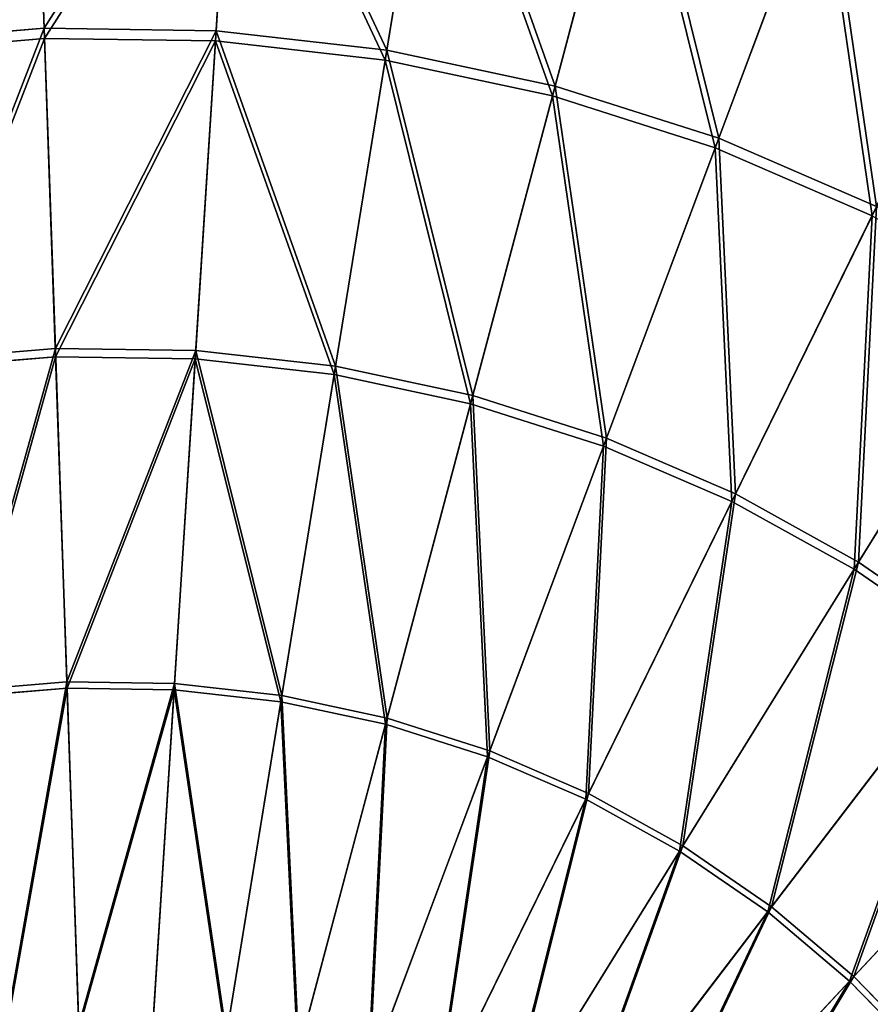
# Model space of a CAD drawing. Extents: x 0 to 335, y 0 to 335.
# Tile 86 of 101: x 163 to 202, y 203 to 248. Entities that reach past the tile are written whole.
import ezdxf

# ---------------------------------------------------------------- set-up
doc = ezdxf.new("R2010")
doc.units = 0
doc.layers.get('0').update_dxf_attribs({"color": 13, "linetype": 'CONTINUOUS'})

# ---------------------------------------------------------------- blocks, each defined once
blk = doc.blocks.new('GROUP_6')
for p, q in [((164.625, 247.527, 145.517), (164.144, 261.424, 137.192)), ((172.493, 247.413, 145.517), (173.376, 261.29, 137.192)), ((164.642, 247.056, 144.634), (164.163, 260.868, 136.359)), ((172.463, 246.942, 144.634), (173.34, 260.735, 136.359)), ((180.311, 246.529, 145.517), (182.55, 260.252, 137.192)), ((180.235, 246.063, 144.634), (182.46, 259.704, 136.359)), ((188.005, 244.882, 145.517), (191.578, 258.32, 137.192)), ((191.435, 257.783, 136.359), (187.883, 244.426, 144.634)), ((195.5, 242.489, 145.517), (200.374, 255.513, 137.192)), ((200.179, 254.992, 136.359), (195.335, 242.048, 144.634)), ((156.785, 246.869, 145.517), (164.625, 247.527, 145.517)), ((165.132, 232.88, 152.44), (164.625, 247.527, 145.517)), ((164.625, 247.527, 145.517), (172.493, 247.413, 145.517)), ((171.562, 232.787, 152.44), (172.493, 247.413, 145.517)), ((172.493, 247.413, 145.517), (180.311, 246.529, 145.517)), ((156.847, 246.402, 144.634), (164.642, 247.056, 144.634)), ((164.642, 247.056, 144.634), (172.463, 246.942, 144.634)), ((165.146, 232.498, 151.515), (164.642, 247.056, 144.634)), ((172.463, 246.942, 144.634), (171.537, 232.405, 151.515)), ((180.235, 246.063, 144.634), (172.463, 246.942, 144.634)), ((177.951, 232.064, 152.44), (180.311, 246.529, 145.517)), ((180.311, 246.529, 145.517), (188.005, 244.882, 145.517)), ((180.235, 246.063, 144.634), (177.889, 231.687, 151.515)), ((187.883, 244.426, 144.634), (180.235, 246.063, 144.634)), ((184.238, 230.719, 152.44), (188.005, 244.882, 145.517)), ((188.005, 244.882, 145.517), (195.5, 242.489, 145.517)), ((187.883, 244.426, 144.634), (184.14, 230.349, 151.515)), ((195.335, 242.048, 144.634), (187.883, 244.426, 144.634)), ((190.363, 228.764, 152.44), (195.5, 242.489, 145.517)), ((195.5, 242.489, 145.517), (202.725, 239.373, 145.517)), ((195.335, 242.048, 144.634), (190.229, 228.405, 151.515)), ((202.517, 238.95, 144.634), (195.335, 242.048, 144.634)), ((196.268, 226.217, 152.44), (202.725, 239.373, 145.517)), ((202.517, 238.95, 144.634), (196.099, 225.874, 151.515)), ((209.361, 235.163, 144.634), (201.692, 222.779, 151.515)), ((201.894, 223.104, 152.44), (209.609, 235.564, 145.517)), ((158.725, 232.343, 152.44), (165.132, 232.88, 152.44)), ((165.146, 232.498, 151.515), (158.776, 231.963, 151.515)), ((165.661, 217.625, 157.895), (165.132, 232.88, 152.44)), ((165.132, 232.88, 152.44), (171.562, 232.787, 152.44)), ((171.537, 232.405, 151.515), (165.146, 232.498, 151.515)), ((165.146, 232.498, 151.515), (165.671, 217.335, 156.937)), ((170.592, 217.554, 157.895), (171.562, 232.787, 152.44)), ((171.562, 232.787, 152.44), (177.951, 232.064, 152.44)), ((171.537, 232.405, 151.515), (170.574, 217.264, 156.937)), ((177.889, 231.687, 151.515), (171.537, 232.405, 151.515)), ((175.493, 217, 157.895), (177.951, 232.064, 152.44)), ((177.951, 232.064, 152.44), (184.238, 230.719, 152.44)), ((177.889, 231.687, 151.515), (175.446, 216.713, 156.937)), ((184.14, 230.349, 151.515), (177.889, 231.687, 151.515)), ((180.315, 215.967, 157.895), (184.238, 230.719, 152.44)), ((184.238, 230.719, 152.44), (190.363, 228.764, 152.44)), ((184.14, 230.349, 151.515), (180.241, 215.687, 156.937)), ((190.229, 228.405, 151.515), (184.14, 230.349, 151.515)), ((190.229, 228.405, 151.515), (184.912, 214.196, 156.937)), ((185.014, 214.468, 157.895), (190.363, 228.764, 152.44)), ((196.099, 225.874, 151.515), (190.229, 228.405, 151.515)), ((190.363, 228.764, 152.44), (196.268, 226.217, 152.44)), ((189.542, 212.515, 157.895), (196.268, 226.217, 152.44)), ((196.268, 226.217, 152.44), (201.894, 223.104, 152.44)), ((196.099, 225.874, 151.515), (189.414, 212.254, 156.937)), ((201.692, 222.779, 151.515), (196.099, 225.874, 151.515)), ((193.858, 210.127, 157.895), (201.894, 223.104, 152.44)), ((201.894, 223.104, 152.44), (207.188, 219.455, 152.44)), ((201.692, 222.779, 151.515), (193.705, 209.88, 156.937)), ((206.955, 219.151, 151.515), (201.692, 222.779, 151.515)), ((197.918, 207.328, 157.895), (207.188, 219.455, 152.44)), ((206.955, 219.151, 151.515), (197.742, 207.097, 156.937)), ((160.746, 217.213, 157.895), (165.661, 217.625, 157.895)), ((166.205, 201.909, 161.83), (165.661, 217.625, 157.895)), ((165.661, 217.625, 157.895), (170.592, 217.554, 157.895)), ((165.671, 217.335, 156.937), (160.784, 216.925, 156.937)), ((170.574, 217.264, 156.937), (165.671, 217.335, 156.937)), ((165.671, 217.335, 156.937), (166.212, 201.714, 160.847)), ((170.574, 217.264, 156.937), (169.581, 201.665, 160.847)), ((169.593, 201.86, 161.83), (170.592, 217.554, 157.895)), ((175.446, 216.713, 156.937), (170.574, 217.264, 156.937)), ((170.592, 217.554, 157.895), (175.493, 217, 157.895)), ((175.446, 216.713, 156.937), (172.929, 201.286, 160.847)), ((172.96, 201.479, 161.83), (175.493, 217, 157.895)), ((180.241, 215.687, 156.937), (175.446, 216.713, 156.937)), ((175.493, 217, 157.895), (180.315, 215.967, 157.895)), ((176.274, 200.77, 161.83), (180.315, 215.967, 157.895)), ((180.315, 215.967, 157.895), (185.014, 214.468, 157.895)), ((180.241, 215.687, 156.937), (176.224, 200.581, 160.847)), ((184.912, 214.196, 156.937), (180.241, 215.687, 156.937)), ((211.837, 215.025, 151.515), (201.487, 203.932, 156.937)), ((201.685, 204.144, 157.895), (212.098, 215.305, 152.44)), ((179.502, 199.739, 161.83), (185.014, 214.468, 157.895)), ((185.014, 214.468, 157.895), (189.542, 212.515, 157.895)), ((184.912, 214.196, 156.937), (179.433, 199.556, 160.847)), ((189.414, 212.254, 156.937), (184.912, 214.196, 156.937)), ((189.414, 212.254, 156.937), (182.527, 198.222, 160.847)), ((182.613, 198.397, 161.83), (189.542, 212.515, 157.895)), ((193.705, 209.88, 156.937), (189.414, 212.254, 156.937)), ((189.542, 212.515, 157.895), (193.858, 210.127, 157.895)), ((185.578, 196.757, 161.83), (193.858, 210.127, 157.895)), ((193.858, 210.127, 157.895), (197.918, 207.328, 157.895)), ((193.705, 209.88, 156.937), (185.476, 196.591, 160.847)), ((197.742, 207.097, 156.937), (193.705, 209.88, 156.937)), ((188.368, 194.834, 161.83), (197.918, 207.328, 157.895)), ((197.918, 207.328, 157.895), (201.685, 204.144, 157.895)), ((197.742, 207.097, 156.937), (188.25, 194.679, 160.847)), ((201.487, 203.932, 156.937), (197.742, 207.097, 156.937)), ((190.956, 192.646, 161.83), (201.685, 204.144, 157.895)), ((201.685, 204.144, 157.895), (205.121, 200.607, 157.895)), ((201.487, 203.932, 156.937), (190.823, 192.504, 160.847)), ((204.903, 200.415, 156.937), (201.487, 203.932, 156.937))]:
    blk.add_line(p, q)
mesh = blk.add_polyface()
corners = [(156.785, 246.869, 145.517), (164.144, 261.424, 137.192), (154.944, 260.652, 137.192), (164.625, 247.527, 145.517)]
mesh.append_faces([[corners[k] for k in face] for face in [(0, 1, 2), (1, 0, 3)]], dxfattribs={"vtx0": -1})
mesh = blk.add_polyface()
corners = [(164.625, 247.527, 145.517), (173.376, 261.29, 137.192), (164.144, 261.424, 137.192), (172.493, 247.413, 145.517)]
mesh.append_faces([[corners[k] for k in face] for face in [(0, 1, 2), (1, 0, 3)]], dxfattribs={"vtx0": -1})
mesh = blk.add_polyface()
corners = [(180.311, 246.529, 145.517), (173.376, 261.29, 137.192), (172.493, 247.413, 145.517), (182.55, 260.252, 137.192)]
mesh.append_faces([[corners[k] for k in face] for face in [(0, 1, 2), (1, 0, 3)]], dxfattribs={"vtx0": -1})
mesh = blk.add_polyface()
corners = [(164.163, 260.868, 136.359), (156.847, 246.402, 144.634), (155.017, 260.101, 136.359), (164.642, 247.056, 144.634)]
mesh.append_faces([[corners[k] for k in face] for face in [(0, 1, 2), (1, 0, 3)]], dxfattribs={"vtx0": -1})
mesh = blk.add_polyface()
corners = [(173.34, 260.735, 136.359), (164.642, 247.056, 144.634), (164.163, 260.868, 136.359), (172.463, 246.942, 144.634)]
mesh.append_faces([[corners[k] for k in face] for face in [(0, 1, 2), (1, 0, 3)]], dxfattribs={"vtx0": -1})
mesh = blk.add_polyface()
corners = [(173.34, 260.735, 136.359), (180.235, 246.063, 144.634), (172.463, 246.942, 144.634), (182.46, 259.704, 136.359)]
mesh.append_faces([[corners[k] for k in face] for face in [(0, 1, 2), (1, 0, 3)]], dxfattribs={"vtx0": -1})
mesh = blk.add_polyface()
corners = [(188.005, 244.882, 145.517), (182.55, 260.252, 137.192), (180.311, 246.529, 145.517), (191.578, 258.32, 137.192)]
mesh.append_faces([[corners[k] for k in face] for face in [(0, 1, 2), (1, 0, 3)]], dxfattribs={"vtx0": -1})
mesh = blk.add_polyface()
corners = [(182.46, 259.704, 136.359), (187.883, 244.426, 144.634), (180.235, 246.063, 144.634), (191.435, 257.783, 136.359)]
mesh.append_faces([[corners[k] for k in face] for face in [(0, 1, 2), (1, 0, 3)]], dxfattribs={"vtx0": -1})
mesh = blk.add_polyface()
corners = [(195.5, 242.489, 145.517), (191.578, 258.32, 137.192), (188.005, 244.882, 145.517), (200.374, 255.513, 137.192)]
mesh.append_faces([[corners[k] for k in face] for face in [(0, 1, 2), (1, 0, 3)]], dxfattribs={"vtx0": -1})
mesh = blk.add_polyface()
corners = [(191.435, 257.783, 136.359), (195.335, 242.048, 144.634), (187.883, 244.426, 144.634), (200.179, 254.992, 136.359)]
mesh.append_faces([[corners[k] for k in face] for face in [(0, 1, 2), (1, 0, 3)]], dxfattribs={"vtx0": -1})
mesh = blk.add_polyface()
corners = [(202.725, 239.373, 145.517), (200.374, 255.513, 137.192), (195.5, 242.489, 145.517), (208.851, 251.856, 137.192)]
mesh.append_faces([[corners[k] for k in face] for face in [(0, 1, 2), (1, 0, 3)]], dxfattribs={"vtx0": -1})
mesh = blk.add_polyface()
corners = [(200.179, 254.992, 136.359), (202.517, 238.95, 144.634), (195.335, 242.048, 144.634), (208.606, 251.357, 136.359)]
mesh.append_faces([[corners[k] for k in face] for face in [(0, 1, 2), (1, 0, 3)]], dxfattribs={"vtx0": -1})
mesh = blk.add_polyface()
corners = [(158.725, 232.343, 152.44), (164.625, 247.527, 145.517), (156.785, 246.869, 145.517), (165.132, 232.88, 152.44)]
mesh.append_faces([[corners[k] for k in face] for face in [(0, 1, 2), (1, 0, 3)]], dxfattribs={"vtx0": -1})
mesh = blk.add_polyface()
corners = [(165.132, 232.88, 152.44), (172.493, 247.413, 145.517), (164.625, 247.527, 145.517), (171.562, 232.787, 152.44)]
mesh.append_faces([[corners[k] for k in face] for face in [(0, 1, 2), (1, 0, 3)]], dxfattribs={"vtx0": -1})
mesh = blk.add_polyface()
corners = [(177.951, 232.064, 152.44), (172.493, 247.413, 145.517), (171.562, 232.787, 152.44), (180.311, 246.529, 145.517)]
mesh.append_faces([[corners[k] for k in face] for face in [(0, 1, 2), (1, 0, 3)]], dxfattribs={"vtx0": -1})
mesh = blk.add_polyface()
corners = [(164.642, 247.056, 144.634), (158.776, 231.963, 151.515), (156.847, 246.402, 144.634), (165.146, 232.498, 151.515)]
mesh.append_faces([[corners[k] for k in face] for face in [(0, 1, 2), (1, 0, 3)]], dxfattribs={"vtx0": -1})
mesh = blk.add_polyface()
corners = [(172.463, 246.942, 144.634), (165.146, 232.498, 151.515), (164.642, 247.056, 144.634), (171.537, 232.405, 151.515)]
mesh.append_faces([[corners[k] for k in face] for face in [(0, 1, 2), (1, 0, 3)]], dxfattribs={"vtx0": -1})
mesh = blk.add_polyface()
corners = [(172.463, 246.942, 144.634), (177.889, 231.687, 151.515), (171.537, 232.405, 151.515), (180.235, 246.063, 144.634)]
mesh.append_faces([[corners[k] for k in face] for face in [(0, 1, 2), (1, 0, 3)]], dxfattribs={"vtx0": -1})
mesh = blk.add_polyface()
corners = [(184.238, 230.719, 152.44), (180.311, 246.529, 145.517), (177.951, 232.064, 152.44), (188.005, 244.882, 145.517)]
mesh.append_faces([[corners[k] for k in face] for face in [(0, 1, 2), (1, 0, 3)]], dxfattribs={"vtx0": -1})
mesh = blk.add_polyface()
corners = [(180.235, 246.063, 144.634), (184.14, 230.349, 151.515), (177.889, 231.687, 151.515), (187.883, 244.426, 144.634)]
mesh.append_faces([[corners[k] for k in face] for face in [(0, 1, 2), (1, 0, 3)]], dxfattribs={"vtx0": -1})
mesh = blk.add_polyface()
corners = [(190.363, 228.764, 152.44), (188.005, 244.882, 145.517), (184.238, 230.719, 152.44), (195.5, 242.489, 145.517)]
mesh.append_faces([[corners[k] for k in face] for face in [(0, 1, 2), (1, 0, 3)]], dxfattribs={"vtx0": -1})
mesh = blk.add_polyface()
corners = [(187.883, 244.426, 144.634), (190.229, 228.405, 151.515), (184.14, 230.349, 151.515), (195.335, 242.048, 144.634)]
mesh.append_faces([[corners[k] for k in face] for face in [(0, 1, 2), (1, 0, 3)]], dxfattribs={"vtx0": -1})
mesh = blk.add_polyface()
corners = [(196.268, 226.217, 152.44), (195.5, 242.489, 145.517), (190.363, 228.764, 152.44), (202.725, 239.373, 145.517)]
mesh.append_faces([[corners[k] for k in face] for face in [(0, 1, 2), (1, 0, 3)]], dxfattribs={"vtx0": -1})
mesh = blk.add_polyface()
corners = [(195.335, 242.048, 144.634), (196.099, 225.874, 151.515), (190.229, 228.405, 151.515), (202.517, 238.95, 144.634)]
mesh.append_faces([[corners[k] for k in face] for face in [(0, 1, 2), (1, 0, 3)]], dxfattribs={"vtx0": -1})
mesh = blk.add_polyface()
corners = [(201.894, 223.104, 152.44), (202.725, 239.373, 145.517), (196.268, 226.217, 152.44), (209.609, 235.564, 145.517)]
mesh.append_faces([[corners[k] for k in face] for face in [(0, 1, 2), (1, 0, 3)]], dxfattribs={"vtx0": -1})
mesh = blk.add_polyface()
corners = [(202.517, 238.95, 144.634), (201.692, 222.779, 151.515), (196.099, 225.874, 151.515), (209.361, 235.163, 144.634)]
mesh.append_faces([[corners[k] for k in face] for face in [(0, 1, 2), (1, 0, 3)]], dxfattribs={"vtx0": -1})
mesh = blk.add_polyface()
corners = [(209.361, 235.163, 144.634), (206.955, 219.151, 151.515), (201.692, 222.779, 151.515), (215.801, 230.724, 144.634)]
mesh.append_faces([[corners[k] for k in face] for face in [(0, 1, 2), (1, 0, 3)]], dxfattribs={"vtx0": -1})
mesh = blk.add_polyface()
corners = [(207.188, 219.455, 152.44), (209.609, 235.564, 145.517), (201.894, 223.104, 152.44), (216.087, 231.099, 145.517)]
mesh.append_faces([[corners[k] for k in face] for face in [(0, 1, 2), (1, 0, 3)]], dxfattribs={"vtx0": -1})
mesh = blk.add_polyface()
corners = [(160.746, 217.213, 157.895), (165.132, 232.88, 152.44), (158.725, 232.343, 152.44), (165.661, 217.625, 157.895)]
mesh.append_faces([[corners[k] for k in face] for face in [(0, 1, 2), (1, 0, 3)]], dxfattribs={"vtx0": -1})
mesh = blk.add_polyface()
corners = [(165.146, 232.498, 151.515), (160.784, 216.925, 156.937), (158.776, 231.963, 151.515), (165.671, 217.335, 156.937)]
mesh.append_faces([[corners[k] for k in face] for face in [(0, 1, 2), (1, 0, 3)]], dxfattribs={"vtx0": -1})
mesh = blk.add_polyface()
corners = [(165.661, 217.625, 157.895), (171.562, 232.787, 152.44), (165.132, 232.88, 152.44), (170.592, 217.554, 157.895)]
mesh.append_faces([[corners[k] for k in face] for face in [(0, 1, 2), (1, 0, 3)]], dxfattribs={"vtx0": -1})
mesh = blk.add_polyface()
corners = [(171.537, 232.405, 151.515), (165.671, 217.335, 156.937), (165.146, 232.498, 151.515), (170.574, 217.264, 156.937)]
mesh.append_faces([[corners[k] for k in face] for face in [(0, 1, 2), (1, 0, 3)]], dxfattribs={"vtx0": -1})
mesh = blk.add_polyface()
corners = [(175.493, 217, 157.895), (171.562, 232.787, 152.44), (170.592, 217.554, 157.895), (177.951, 232.064, 152.44)]
mesh.append_faces([[corners[k] for k in face] for face in [(0, 1, 2), (1, 0, 3)]], dxfattribs={"vtx0": -1})
mesh = blk.add_polyface()
corners = [(171.537, 232.405, 151.515), (175.446, 216.713, 156.937), (170.574, 217.264, 156.937), (177.889, 231.687, 151.515)]
mesh.append_faces([[corners[k] for k in face] for face in [(0, 1, 2), (1, 0, 3)]], dxfattribs={"vtx0": -1})
mesh = blk.add_polyface()
corners = [(180.315, 215.967, 157.895), (177.951, 232.064, 152.44), (175.493, 217, 157.895), (184.238, 230.719, 152.44)]
mesh.append_faces([[corners[k] for k in face] for face in [(0, 1, 2), (1, 0, 3)]], dxfattribs={"vtx0": -1})
mesh = blk.add_polyface()
corners = [(177.889, 231.687, 151.515), (180.241, 215.687, 156.937), (175.446, 216.713, 156.937), (184.14, 230.349, 151.515)]
mesh.append_faces([[corners[k] for k in face] for face in [(0, 1, 2), (1, 0, 3)]], dxfattribs={"vtx0": -1})
mesh = blk.add_polyface()
corners = [(185.014, 214.468, 157.895), (184.238, 230.719, 152.44), (180.315, 215.967, 157.895), (190.363, 228.764, 152.44)]
mesh.append_faces([[corners[k] for k in face] for face in [(0, 1, 2), (1, 0, 3)]], dxfattribs={"vtx0": -1})
mesh = blk.add_polyface()
corners = [(184.14, 230.349, 151.515), (184.912, 214.196, 156.937), (180.241, 215.687, 156.937), (190.229, 228.405, 151.515)]
mesh.append_faces([[corners[k] for k in face] for face in [(0, 1, 2), (1, 0, 3)]], dxfattribs={"vtx0": -1})
mesh = blk.add_polyface()
corners = [(190.229, 228.405, 151.515), (189.414, 212.254, 156.937), (184.912, 214.196, 156.937), (196.099, 225.874, 151.515)]
mesh.append_faces([[corners[k] for k in face] for face in [(0, 1, 2), (1, 0, 3)]], dxfattribs={"vtx0": -1})
mesh = blk.add_polyface()
corners = [(189.542, 212.515, 157.895), (190.363, 228.764, 152.44), (185.014, 214.468, 157.895), (196.268, 226.217, 152.44)]
mesh.append_faces([[corners[k] for k in face] for face in [(0, 1, 2), (1, 0, 3)]], dxfattribs={"vtx0": -1})
mesh = blk.add_polyface()
corners = [(193.858, 210.127, 157.895), (196.268, 226.217, 152.44), (189.542, 212.515, 157.895), (201.894, 223.104, 152.44)]
mesh.append_faces([[corners[k] for k in face] for face in [(0, 1, 2), (1, 0, 3)]], dxfattribs={"vtx0": -1})
mesh = blk.add_polyface()
corners = [(196.099, 225.874, 151.515), (193.705, 209.88, 156.937), (189.414, 212.254, 156.937), (201.692, 222.779, 151.515)]
mesh.append_faces([[corners[k] for k in face] for face in [(0, 1, 2), (1, 0, 3)]], dxfattribs={"vtx0": -1})
mesh = blk.add_polyface()
corners = [(197.918, 207.328, 157.895), (201.894, 223.104, 152.44), (193.858, 210.127, 157.895), (207.188, 219.455, 152.44)]
mesh.append_faces([[corners[k] for k in face] for face in [(0, 1, 2), (1, 0, 3)]], dxfattribs={"vtx0": -1})
mesh = blk.add_polyface()
corners = [(201.692, 222.779, 151.515), (197.742, 207.097, 156.937), (193.705, 209.88, 156.937), (206.955, 219.151, 151.515)]
mesh.append_faces([[corners[k] for k in face] for face in [(0, 1, 2), (1, 0, 3)]], dxfattribs={"vtx0": -1})
mesh = blk.add_polyface()
corners = [(201.685, 204.144, 157.895), (207.188, 219.455, 152.44), (197.918, 207.328, 157.895), (212.098, 215.305, 152.44)]
mesh.append_faces([[corners[k] for k in face] for face in [(0, 1, 2), (1, 0, 3)]], dxfattribs={"vtx0": -1})
mesh = blk.add_polyface()
corners = [(206.955, 219.151, 151.515), (201.487, 203.932, 156.937), (197.742, 207.097, 156.937), (211.837, 215.025, 151.515)]
mesh.append_faces([[corners[k] for k in face] for face in [(0, 1, 2), (1, 0, 3)]], dxfattribs={"vtx0": -1})
mesh = blk.add_polyface()
corners = [(162.828, 201.625, 161.83), (165.661, 217.625, 157.895), (160.746, 217.213, 157.895), (166.205, 201.909, 161.83)]
mesh.append_faces([[corners[k] for k in face] for face in [(0, 1, 2), (1, 0, 3)]], dxfattribs={"vtx0": -1})
mesh = blk.add_polyface()
corners = [(166.205, 201.909, 161.83), (170.592, 217.554, 157.895), (165.661, 217.625, 157.895), (169.593, 201.86, 161.83)]
mesh.append_faces([[corners[k] for k in face] for face in [(0, 1, 2), (1, 0, 3)]], dxfattribs={"vtx0": -1})
mesh = blk.add_polyface()
corners = [(165.671, 217.335, 156.937), (162.854, 201.432, 160.847), (160.784, 216.925, 156.937), (166.212, 201.714, 160.847)]
mesh.append_faces([[corners[k] for k in face] for face in [(0, 1, 2), (1, 0, 3)]], dxfattribs={"vtx0": -1})
mesh = blk.add_polyface()
corners = [(170.574, 217.264, 156.937), (166.212, 201.714, 160.847), (165.671, 217.335, 156.937), (169.581, 201.665, 160.847)]
mesh.append_faces([[corners[k] for k in face] for face in [(0, 1, 2), (1, 0, 3)]], dxfattribs={"vtx0": -1})
mesh = blk.add_polyface()
corners = [(170.574, 217.264, 156.937), (172.929, 201.286, 160.847), (169.581, 201.665, 160.847), (175.446, 216.713, 156.937)]
mesh.append_faces([[corners[k] for k in face] for face in [(0, 1, 2), (1, 0, 3)]], dxfattribs={"vtx0": -1})
mesh = blk.add_polyface()
corners = [(172.96, 201.479, 161.83), (170.592, 217.554, 157.895), (169.593, 201.86, 161.83), (175.493, 217, 157.895)]
mesh.append_faces([[corners[k] for k in face] for face in [(0, 1, 2), (1, 0, 3)]], dxfattribs={"vtx0": -1})
mesh = blk.add_polyface()
corners = [(175.446, 216.713, 156.937), (176.224, 200.581, 160.847), (172.929, 201.286, 160.847), (180.241, 215.687, 156.937)]
mesh.append_faces([[corners[k] for k in face] for face in [(0, 1, 2), (1, 0, 3)]], dxfattribs={"vtx0": -1})
mesh = blk.add_polyface()
corners = [(176.274, 200.77, 161.83), (175.493, 217, 157.895), (172.96, 201.479, 161.83), (180.315, 215.967, 157.895)]
mesh.append_faces([[corners[k] for k in face] for face in [(0, 1, 2), (1, 0, 3)]], dxfattribs={"vtx0": -1})
mesh = blk.add_polyface()
corners = [(179.502, 199.739, 161.83), (180.315, 215.967, 157.895), (176.274, 200.77, 161.83), (185.014, 214.468, 157.895)]
mesh.append_faces([[corners[k] for k in face] for face in [(0, 1, 2), (1, 0, 3)]], dxfattribs={"vtx0": -1})
mesh = blk.add_polyface()
corners = [(180.241, 215.687, 156.937), (179.433, 199.556, 160.847), (176.224, 200.581, 160.847), (184.912, 214.196, 156.937)]
mesh.append_faces([[corners[k] for k in face] for face in [(0, 1, 2), (1, 0, 3)]], dxfattribs={"vtx0": -1})
mesh = blk.add_polyface()
corners = [(211.837, 215.025, 151.515), (204.903, 200.415, 156.937), (201.487, 203.932, 156.937), (216.291, 210.44, 151.515)]
mesh.append_faces([[corners[k] for k in face] for face in [(0, 1, 2), (1, 0, 3)]], dxfattribs={"vtx0": -1})
mesh = blk.add_polyface()
corners = [(205.121, 200.607, 157.895), (212.098, 215.305, 152.44), (201.685, 204.144, 157.895), (216.579, 210.693, 152.44)]
mesh.append_faces([[corners[k] for k in face] for face in [(0, 1, 2), (1, 0, 3)]], dxfattribs={"vtx0": -1})
mesh = blk.add_polyface()
corners = [(182.613, 198.397, 161.83), (185.014, 214.468, 157.895), (179.502, 199.739, 161.83), (189.542, 212.515, 157.895)]
mesh.append_faces([[corners[k] for k in face] for face in [(0, 1, 2), (1, 0, 3)]], dxfattribs={"vtx0": -1})
mesh = blk.add_polyface()
corners = [(184.912, 214.196, 156.937), (182.527, 198.222, 160.847), (179.433, 199.556, 160.847), (189.414, 212.254, 156.937)]
mesh.append_faces([[corners[k] for k in face] for face in [(0, 1, 2), (1, 0, 3)]], dxfattribs={"vtx0": -1})
mesh = blk.add_polyface()
corners = [(189.414, 212.254, 156.937), (185.476, 196.591, 160.847), (182.527, 198.222, 160.847), (193.705, 209.88, 156.937)]
mesh.append_faces([[corners[k] for k in face] for face in [(0, 1, 2), (1, 0, 3)]], dxfattribs={"vtx0": -1})
mesh = blk.add_polyface()
corners = [(185.578, 196.757, 161.83), (189.542, 212.515, 157.895), (182.613, 198.397, 161.83), (193.858, 210.127, 157.895)]
mesh.append_faces([[corners[k] for k in face] for face in [(0, 1, 2), (1, 0, 3)]], dxfattribs={"vtx0": -1})
mesh = blk.add_polyface()
corners = [(188.368, 194.834, 161.83), (193.858, 210.127, 157.895), (185.578, 196.757, 161.83), (197.918, 207.328, 157.895)]
mesh.append_faces([[corners[k] for k in face] for face in [(0, 1, 2), (1, 0, 3)]], dxfattribs={"vtx0": -1})
mesh = blk.add_polyface()
corners = [(193.705, 209.88, 156.937), (188.25, 194.679, 160.847), (185.476, 196.591, 160.847), (197.742, 207.097, 156.937)]
mesh.append_faces([[corners[k] for k in face] for face in [(0, 1, 2), (1, 0, 3)]], dxfattribs={"vtx0": -1})
mesh = blk.add_polyface()
corners = [(190.956, 192.646, 161.83), (197.918, 207.328, 157.895), (188.368, 194.834, 161.83), (201.685, 204.144, 157.895)]
mesh.append_faces([[corners[k] for k in face] for face in [(0, 1, 2), (1, 0, 3)]], dxfattribs={"vtx0": -1})
mesh = blk.add_polyface()
corners = [(197.742, 207.097, 156.937), (190.823, 192.504, 160.847), (188.25, 194.679, 160.847), (201.487, 203.932, 156.937)]
mesh.append_faces([[corners[k] for k in face] for face in [(0, 1, 2), (1, 0, 3)]], dxfattribs={"vtx0": -1})
mesh = blk.add_polyface()
corners = [(193.318, 190.216, 161.83), (201.685, 204.144, 157.895), (190.956, 192.646, 161.83), (205.121, 200.607, 157.895)]
mesh.append_faces([[corners[k] for k in face] for face in [(0, 1, 2), (1, 0, 3)]], dxfattribs={"vtx0": -1})
mesh = blk.add_polyface()
corners = [(201.487, 203.932, 156.937), (193.171, 190.087, 160.847), (190.823, 192.504, 160.847), (204.903, 200.415, 156.937)]
mesh.append_faces([[corners[k] for k in face] for face in [(0, 1, 2), (1, 0, 3)]], dxfattribs={"vtx0": -1})
blk = doc.blocks.new('GROUP_1')
blk.add_blockref('GROUP_6', (0, 0))

msp = doc.modelspace()

# ---------------------------------------------------------------- block references
msp.add_blockref('GROUP_1', (0, 0))

doc.saveas('drawing.dxf')
